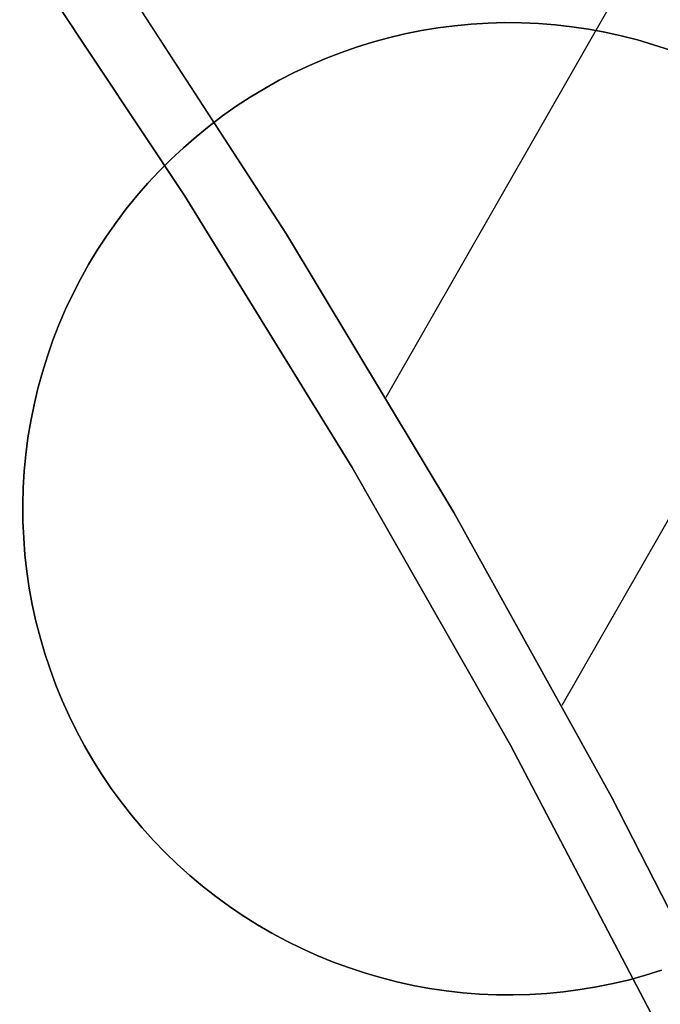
# Model space of a CAD drawing. Header units: millimetres. Extents: x 10871 to 12032, y -2698 to -1680.
# Tile 148 of 183: x 11492.36 to 11495.78, y -2024.93 to -2019.67. Entities that reach past the tile are written whole.
import ezdxf

# ---------------------------------------------------------------- set-up
doc = ezdxf.new("R2010")
doc.units = ezdxf.units.MM
doc.layers.add('1', color=7, linetype='Continuous')

msp = doc.modelspace()

# ---------------------------------------------------------------- linework, layer by layer
at = {"layer": '1', "color": 7, "true_color": 0xffffff}
for p, q in [((11495.2577, -2023.3344, 42.8035), (11506.0685, -2004.4117, 42.8035)), ((11494.3167, -2021.6872, 76.4035), (11502.6498, -2007.1015, 76.4035)), ((11492.2922, -2019.1855, 53.1532), (11493.2385, -2020.6084, 53.1532)), ((11492.2922, -2019.1855, 69.7042), (11493.2385, -2020.6084, 69.7042)), ((11493.2385, -2020.6084, 53.1532), (11492.2922, -2019.1855, 53.1532)), ((11493.2385, -2020.6084, 61.4287), (11492.2922, -2019.1855, 61.4287)), ((11492.2922, -2019.1855, 69.7042), (11493.2385, -2020.6084, 69.7042)), ((11492.8377, -2019.3571, 70.9035), (11493.7839, -2020.8146, 70.9035)), ((11492.8377, -2019.3571, 76.4035), (11493.7839, -2020.8146, 76.4035)), ((11493.7839, -2020.8146, 70.9035), (11492.8377, -2019.3571, 70.9035)), ((11493.7839, -2020.8146, 73.6535), (11492.8377, -2019.3571, 73.6535)), ((11492.8377, -2019.3571, 76.4035), (11493.7839, -2020.8146, 76.4035)), ((11492.8377, -2019.3571, 34.8035), (11493.7839, -2020.8146, 34.8035)), ((11492.8377, -2019.3571, 42.8035), (11493.7839, -2020.8146, 42.8035)), ((11493.7839, -2020.8146, 34.8035), (11492.8377, -2019.3571, 34.8035)), ((11493.7839, -2020.8146, 38.8035), (11492.8377, -2019.3571, 38.8035)), ((11492.8377, -2019.3571, 42.8035), (11493.7839, -2020.8146, 42.8035)), ((11494.6821, -2019.7001, 206.5665), (11494.5931, -2019.7117, 206.5665)), ((11494.5931, -2019.7117, 208.3851), (11494.6821, -2019.7001, 208.3851)), ((11494.6821, -2019.7001, 206.5665), (11494.5931, -2019.7117, 206.5665)), ((11494.5931, -2019.7117, 208.3851), (11494.6821, -2019.7001, 208.3851)), ((11494.6821, -2019.7001, 207.4758), (11494.5931, -2019.7117, 207.4758)), ((11494.7715, -2019.6916, 206.5665), (11494.6821, -2019.7001, 206.5665)), ((11494.6821, -2019.7001, 208.3851), (11494.7715, -2019.6916, 208.3851)), ((11494.7715, -2019.6916, 206.5665), (11494.6821, -2019.7001, 206.5665)), ((11494.6821, -2019.7001, 208.3851), (11494.7715, -2019.6916, 208.3851)), ((11494.7715, -2019.6916, 207.4758), (11494.6821, -2019.7001, 207.4758)), ((11494.861, -2019.6862, 206.5665), (11494.7715, -2019.6916, 206.5665)), ((11494.7715, -2019.6916, 208.3851), (11494.861, -2019.6862, 208.3851)), ((11494.861, -2019.6862, 206.5665), (11494.7715, -2019.6916, 206.5665)), ((11494.7715, -2019.6916, 208.3851), (11494.861, -2019.6862, 208.3851)), ((11494.861, -2019.6862, 207.4758), (11494.7715, -2019.6916, 207.4758)), ((11494.9508, -2019.6838, 206.5665), (11494.861, -2019.6862, 206.5665)), ((11494.861, -2019.6862, 208.3851), (11494.9508, -2019.6838, 208.3851)), ((11494.9508, -2019.6838, 206.5665), (11494.861, -2019.6862, 206.5665)), ((11494.861, -2019.6862, 208.3851), (11494.9508, -2019.6838, 208.3851)), ((11494.9508, -2019.6838, 207.4758), (11494.861, -2019.6862, 207.4758)), ((11495.0405, -2019.6846, 206.5665), (11494.9508, -2019.6838, 206.5665)), ((11494.9508, -2019.6838, 208.3851), (11495.0405, -2019.6846, 208.3851)), ((11495.0405, -2019.6846, 206.5665), (11494.9508, -2019.6838, 206.5665)), ((11494.9508, -2019.6838, 208.3851), (11495.0405, -2019.6846, 208.3851)), ((11495.0405, -2019.6846, 207.4758), (11494.9508, -2019.6838, 207.4758)), ((11495.1302, -2019.6885, 206.5665), (11495.0405, -2019.6846, 206.5665)), ((11495.0405, -2019.6846, 208.3851), (11495.1302, -2019.6885, 208.3851)), ((11495.1302, -2019.6885, 206.5665), (11495.0405, -2019.6846, 206.5665)), ((11495.0405, -2019.6846, 208.3851), (11495.1302, -2019.6885, 208.3851)), ((11495.1302, -2019.6885, 207.4758), (11495.0405, -2019.6846, 207.4758)), ((11495.2197, -2019.6954, 206.5665), (11495.1302, -2019.6885, 206.5665)), ((11495.1302, -2019.6885, 208.3851), (11495.2197, -2019.6954, 208.3851)), ((11495.2197, -2019.6954, 206.5665), (11495.1302, -2019.6885, 206.5665)), ((11495.1302, -2019.6885, 208.3851), (11495.2197, -2019.6954, 208.3851)), ((11495.2197, -2019.6954, 207.4758), (11495.1302, -2019.6885, 207.4758)), ((11495.3089, -2019.7055, 206.5665), (11495.2197, -2019.6954, 206.5665)), ((11495.2197, -2019.6954, 208.3851), (11495.3089, -2019.7055, 208.3851)), ((11495.3089, -2019.7055, 206.5665), (11495.2197, -2019.6954, 206.5665)), ((11495.2197, -2019.6954, 208.3851), (11495.3089, -2019.7055, 208.3851)), ((11495.3089, -2019.7055, 207.4758), (11495.2197, -2019.6954, 207.4758)), ((11494.4166, -2019.744, 206.5665), (11494.3292, -2019.7647, 206.5665)), ((11494.3292, -2019.7647, 208.3851), (11494.4166, -2019.744, 208.3851)), ((11494.4166, -2019.744, 206.5665), (11494.3292, -2019.7647, 206.5665)), ((11494.3292, -2019.7647, 208.3851), (11494.4166, -2019.744, 208.3851)), ((11494.4166, -2019.744, 207.4758), (11494.3292, -2019.7647, 207.4758)), ((11494.5045, -2019.7263, 206.5665), (11494.4166, -2019.744, 206.5665)), ((11494.4166, -2019.744, 208.3851), (11494.5045, -2019.7263, 208.3851)), ((11494.5045, -2019.7263, 206.5665), (11494.4166, -2019.744, 206.5665)), ((11494.4166, -2019.744, 208.3851), (11494.5045, -2019.7263, 208.3851)), ((11494.5045, -2019.7263, 207.4758), (11494.4166, -2019.744, 207.4758)), ((11494.5931, -2019.7117, 206.5665), (11494.5045, -2019.7263, 206.5665)), ((11494.5045, -2019.7263, 208.3851), (11494.5931, -2019.7117, 208.3851)), ((11494.5931, -2019.7117, 206.5665), (11494.5045, -2019.7263, 206.5665)), ((11494.5045, -2019.7263, 208.3851), (11494.5931, -2019.7117, 208.3851)), ((11494.5931, -2019.7117, 207.4758), (11494.5045, -2019.7263, 207.4758)), ((11495.3977, -2019.7186, 206.5665), (11495.3089, -2019.7055, 206.5665)), ((11495.3089, -2019.7055, 208.3851), (11495.3977, -2019.7186, 208.3851)), ((11495.3977, -2019.7186, 206.5665), (11495.3089, -2019.7055, 206.5665)), ((11495.3089, -2019.7055, 208.3851), (11495.3977, -2019.7186, 208.3851)), ((11495.3977, -2019.7186, 207.4758), (11495.3089, -2019.7055, 207.4758)), ((11495.4859, -2019.7348, 206.5665), (11495.3977, -2019.7186, 206.5665)), ((11495.3977, -2019.7186, 208.3851), (11495.4859, -2019.7348, 208.3851)), ((11495.4859, -2019.7348, 206.5665), (11495.3977, -2019.7186, 206.5665)), ((11495.3977, -2019.7186, 208.3851), (11495.4859, -2019.7348, 208.3851)), ((11495.4859, -2019.7348, 207.4758), (11495.3977, -2019.7186, 207.4758)), ((11495.5736, -2019.754, 206.5665), (11495.4859, -2019.7348, 206.5665)), ((11495.4859, -2019.7348, 208.3851), (11495.5736, -2019.754, 208.3851)), ((11495.5736, -2019.754, 206.5665), (11495.4859, -2019.7348, 206.5665)), ((11495.4859, -2019.7348, 208.3851), (11495.5736, -2019.754, 208.3851)), ((11495.5736, -2019.754, 207.4758), (11495.4859, -2019.7348, 207.4758)), ((11494.2427, -2019.7885, 206.5665), (11494.157, -2019.8152, 206.5665)), ((11494.157, -2019.8152, 208.3851), (11494.2427, -2019.7885, 208.3851)), ((11494.2427, -2019.7885, 206.5665), (11494.157, -2019.8152, 206.5665)), ((11494.157, -2019.8152, 208.3851), (11494.2427, -2019.7885, 208.3851)), ((11494.2427, -2019.7885, 207.4758), (11494.157, -2019.8152, 207.4758)), ((11494.3292, -2019.7647, 206.5665), (11494.2427, -2019.7885, 206.5665)), ((11494.2427, -2019.7885, 208.3851), (11494.3292, -2019.7647, 208.3851)), ((11494.3292, -2019.7647, 206.5665), (11494.2427, -2019.7885, 206.5665)), ((11494.2427, -2019.7885, 208.3851), (11494.3292, -2019.7647, 208.3851)), ((11494.3292, -2019.7647, 207.4758), (11494.2427, -2019.7885, 207.4758)), ((11495.6606, -2019.7762, 206.5665), (11495.5736, -2019.754, 206.5665)), ((11495.5736, -2019.754, 208.3851), (11495.6606, -2019.7762, 208.3851)), ((11495.6606, -2019.7762, 206.5665), (11495.5736, -2019.754, 206.5665)), ((11495.5736, -2019.754, 208.3851), (11495.6606, -2019.7762, 208.3851)), ((11495.6606, -2019.7762, 207.4758), (11495.5736, -2019.754, 207.4758)), ((11495.7467, -2019.8015, 206.5665), (11495.6606, -2019.7762, 206.5665)), ((11495.6606, -2019.7762, 208.3851), (11495.7467, -2019.8015, 208.3851)), ((11495.7467, -2019.8015, 206.5665), (11495.6606, -2019.7762, 206.5665)), ((11495.6606, -2019.7762, 208.3851), (11495.7467, -2019.8015, 208.3851)), ((11495.7467, -2019.8015, 207.4758), (11495.6606, -2019.7762, 207.4758)), ((11495.8319, -2019.8296, 206.5665), (11495.7467, -2019.8015, 206.5665)), ((11495.7467, -2019.8015, 208.3851), (11495.8319, -2019.8296, 208.3851)), ((11495.8319, -2019.8296, 206.5665), (11495.7467, -2019.8015, 206.5665)), ((11495.7467, -2019.8015, 208.3851), (11495.8319, -2019.8296, 208.3851)), ((11495.8319, -2019.8296, 207.4758), (11495.7467, -2019.8015, 207.4758)), ((11494.0723, -2019.8448, 206.5665), (11493.9886, -2019.8774, 206.5665)), ((11493.9886, -2019.8774, 208.3851), (11494.0723, -2019.8448, 208.3851)), ((11494.0723, -2019.8448, 206.5665), (11493.9886, -2019.8774, 206.5665)), ((11493.9886, -2019.8774, 208.3851), (11494.0723, -2019.8448, 208.3851)), ((11494.0723, -2019.8448, 207.4758), (11493.9886, -2019.8774, 207.4758)), ((11494.157, -2019.8152, 206.5665), (11494.0723, -2019.8448, 206.5665)), ((11494.0723, -2019.8448, 208.3851), (11494.157, -2019.8152, 208.3851)), ((11494.157, -2019.8152, 206.5665), (11494.0723, -2019.8448, 206.5665)), ((11494.0723, -2019.8448, 208.3851), (11494.157, -2019.8152, 208.3851)), ((11494.157, -2019.8152, 207.4758), (11494.0723, -2019.8448, 207.4758)), ((11493.9886, -2019.8774, 206.5665), (11493.9061, -2019.9128, 206.5665)), ((11493.9061, -2019.9128, 208.3851), (11493.9886, -2019.8774, 208.3851)), ((11493.9886, -2019.8774, 206.5665), (11493.9061, -2019.9128, 206.5665)), ((11493.9061, -2019.9128, 208.3851), (11493.9886, -2019.8774, 208.3851)), ((11493.9886, -2019.8774, 207.4758), (11493.9061, -2019.9128, 207.4758)), ((11493.8249, -2019.951, 206.5665), (11493.7451, -2019.9921, 206.5665)), ((11493.7451, -2019.9921, 208.3851), (11493.8249, -2019.951, 208.3851)), ((11493.8249, -2019.951, 206.5665), (11493.7451, -2019.9921, 206.5665)), ((11493.7451, -2019.9921, 208.3851), (11493.8249, -2019.951, 208.3851)), ((11493.8249, -2019.951, 207.4758), (11493.7451, -2019.9921, 207.4758)), ((11493.9061, -2019.9128, 206.5665), (11493.8249, -2019.951, 206.5665)), ((11493.8249, -2019.951, 208.3851), (11493.9061, -2019.9128, 208.3851)), ((11493.9061, -2019.9128, 206.5665), (11493.8249, -2019.951, 206.5665)), ((11493.8249, -2019.951, 208.3851), (11493.9061, -2019.9128, 208.3851)), ((11493.9061, -2019.9128, 207.4758), (11493.8249, -2019.951, 207.4758)), ((11493.7451, -2019.9921, 206.5665), (11493.6667, -2020.0358, 206.5665)), ((11493.6667, -2020.0358, 208.3851), (11493.7451, -2019.9921, 208.3851)), ((11493.7451, -2019.9921, 206.5665), (11493.6667, -2020.0358, 206.5665)), ((11493.6667, -2020.0358, 208.3851), (11493.7451, -2019.9921, 208.3851)), ((11493.7451, -2019.9921, 207.4758), (11493.6667, -2020.0358, 207.4758)), ((11493.6667, -2020.0358, 206.5665), (11493.5899, -2020.0823, 206.5665)), ((11493.5899, -2020.0823, 208.3851), (11493.6667, -2020.0358, 208.3851)), ((11493.6667, -2020.0358, 206.5665), (11493.5899, -2020.0823, 206.5665)), ((11493.5899, -2020.0823, 208.3851), (11493.6667, -2020.0358, 208.3851)), ((11493.6667, -2020.0358, 207.4758), (11493.5899, -2020.0823, 207.4758)), ((11493.5899, -2020.0823, 206.5665), (11493.5148, -2020.1313, 206.5665)), ((11493.5148, -2020.1313, 208.3851), (11493.5899, -2020.0823, 208.3851)), ((11493.5899, -2020.0823, 206.5665), (11493.5148, -2020.1313, 206.5665)), ((11493.5148, -2020.1313, 208.3851), (11493.5899, -2020.0823, 208.3851)), ((11493.5899, -2020.0823, 207.4758), (11493.5148, -2020.1313, 207.4758)), ((11493.5148, -2020.1313, 206.5665), (11493.4413, -2020.1829, 206.5665)), ((11493.4413, -2020.1829, 208.3851), (11493.5148, -2020.1313, 208.3851)), ((11493.5148, -2020.1313, 206.5665), (11493.4413, -2020.1829, 206.5665)), ((11493.4413, -2020.1829, 208.3851), (11493.5148, -2020.1313, 208.3851)), ((11493.5148, -2020.1313, 207.4758), (11493.4413, -2020.1829, 207.4758)), ((11493.4413, -2020.1829, 206.5665), (11493.3697, -2020.2371, 206.5665)), ((11493.3697, -2020.2371, 208.3851), (11493.4413, -2020.1829, 208.3851)), ((11493.4413, -2020.1829, 206.5665), (11493.3697, -2020.2371, 206.5665)), ((11493.3697, -2020.2371, 208.3851), (11493.4413, -2020.1829, 208.3851)), ((11493.4413, -2020.1829, 207.4758), (11493.3697, -2020.2371, 207.4758)), ((11493.3697, -2020.2371, 206.5665), (11493.3001, -2020.2936, 206.5665)), ((11493.3001, -2020.2936, 208.3851), (11493.3697, -2020.2371, 208.3851)), ((11493.3697, -2020.2371, 206.5665), (11493.3001, -2020.2936, 206.5665)), ((11493.3001, -2020.2936, 208.3851), (11493.3697, -2020.2371, 208.3851)), ((11493.3697, -2020.2371, 207.4758), (11493.3001, -2020.2936, 207.4758)), ((11493.3001, -2020.2936, 206.5665), (11493.2324, -2020.3526, 206.5665)), ((11493.2324, -2020.3526, 208.3851), (11493.3001, -2020.2936, 208.3851)), ((11493.3001, -2020.2936, 206.5665), (11493.2324, -2020.3526, 206.5665)), ((11493.2324, -2020.3526, 208.3851), (11493.3001, -2020.2936, 208.3851)), ((11493.3001, -2020.2936, 207.4758), (11493.2324, -2020.3526, 207.4758)), ((11493.2324, -2020.3526, 206.5665), (11493.1667, -2020.4138, 206.5665)), ((11493.1667, -2020.4138, 208.3851), (11493.2324, -2020.3526, 208.3851)), ((11493.2324, -2020.3526, 206.5665), (11493.1667, -2020.4138, 206.5665)), ((11493.1667, -2020.4138, 208.3851), (11493.2324, -2020.3526, 208.3851)), ((11493.2324, -2020.3526, 207.4758), (11493.1667, -2020.4138, 207.4758)), ((11493.1667, -2020.4138, 206.5665), (11493.1033, -2020.4773, 206.5665)), ((11493.1033, -2020.4773, 208.3851), (11493.1667, -2020.4138, 208.3851)), ((11493.1667, -2020.4138, 206.5665), (11493.1033, -2020.4773, 206.5665)), ((11493.1033, -2020.4773, 208.3851), (11493.1667, -2020.4138, 208.3851)), ((11493.1667, -2020.4138, 207.4758), (11493.1033, -2020.4773, 207.4758)), ((11493.1033, -2020.4773, 206.5665), (11493.042, -2020.5429, 206.5665)), ((11493.042, -2020.5429, 208.3851), (11493.1033, -2020.4773, 208.3851)), ((11493.1033, -2020.4773, 206.5665), (11493.042, -2020.5429, 206.5665)), ((11493.042, -2020.5429, 208.3851), (11493.1033, -2020.4773, 208.3851)), ((11493.1033, -2020.4773, 207.4758), (11493.042, -2020.5429, 207.4758)), ((11493.1347, -2020.4453, 206.5665), (11493.1347, -2020.4453, 208.3851)), ((11493.042, -2020.5429, 206.5665), (11492.9831, -2020.6106, 206.5665)), ((11492.9831, -2020.6106, 208.3851), (11493.042, -2020.5429, 208.3851)), ((11493.042, -2020.5429, 206.5665), (11492.9831, -2020.6106, 206.5665)), ((11492.9831, -2020.6106, 208.3851), (11493.042, -2020.5429, 208.3851)), ((11493.042, -2020.5429, 207.4758), (11492.9831, -2020.6106, 207.4758)), ((11492.9831, -2020.6106, 206.5665), (11492.9265, -2020.6803, 206.5665)), ((11492.9265, -2020.6803, 208.3851), (11492.9831, -2020.6106, 208.3851)), ((11492.9831, -2020.6106, 206.5665), (11492.9265, -2020.6803, 206.5665)), ((11492.9265, -2020.6803, 208.3851), (11492.9831, -2020.6106, 208.3851)), ((11492.9831, -2020.6106, 207.4758), (11492.9265, -2020.6803, 207.4758)), ((11493.2385, -2020.6084, 53.1532), (11494.1352, -2022.0631, 53.1532)), ((11493.2385, -2020.6084, 69.7042), (11494.1352, -2022.0631, 69.7042)), ((11494.1352, -2022.0631, 53.1532), (11493.2385, -2020.6084, 53.1532)), ((11494.1352, -2022.0631, 61.4287), (11493.2385, -2020.6084, 61.4287)), ((11493.2385, -2020.6084, 69.7042), (11494.1352, -2022.0631, 69.7042)), ((11492.9265, -2020.6803, 206.5665), (11492.8724, -2020.7519, 206.5665)), ((11492.8724, -2020.7519, 208.3851), (11492.9265, -2020.6803, 208.3851)), ((11492.9265, -2020.6803, 206.5665), (11492.8724, -2020.7519, 206.5665)), ((11492.8724, -2020.7519, 208.3851), (11492.9265, -2020.6803, 208.3851)), ((11492.9265, -2020.6803, 207.4758), (11492.8724, -2020.7519, 207.4758)), ((11492.8724, -2020.7519, 206.5665), (11492.8208, -2020.8253, 206.5665)), ((11492.8208, -2020.8253, 208.3851), (11492.8724, -2020.7519, 208.3851)), ((11492.8724, -2020.7519, 206.5665), (11492.8208, -2020.8253, 206.5665)), ((11492.8208, -2020.8253, 208.3851), (11492.8724, -2020.7519, 208.3851)), ((11492.8724, -2020.7519, 207.4758), (11492.8208, -2020.8253, 207.4758)), ((11492.8208, -2020.8253, 206.5665), (11492.7717, -2020.9005, 206.5665)), ((11492.7717, -2020.9005, 208.3851), (11492.8208, -2020.8253, 208.3851)), ((11492.8208, -2020.8253, 206.5665), (11492.7717, -2020.9005, 206.5665)), ((11492.7717, -2020.9005, 208.3851), (11492.8208, -2020.8253, 208.3851)), ((11492.8208, -2020.8253, 207.4758), (11492.7717, -2020.9005, 207.4758)), ((11493.7839, -2020.8146, 70.9035), (11494.6788, -2022.304, 70.9035)), ((11493.7839, -2020.8146, 76.4035), (11494.6788, -2022.304, 76.4035)), ((11494.6788, -2022.304, 70.9035), (11493.7839, -2020.8146, 70.9035)), ((11494.6788, -2022.304, 73.6535), (11493.7839, -2020.8146, 73.6535)), ((11493.7839, -2020.8146, 76.4035), (11494.6788, -2022.304, 76.4035)), ((11493.7839, -2020.8146, 34.8035), (11494.6788, -2022.304, 34.8035)), ((11493.7839, -2020.8146, 42.8035), (11494.6788, -2022.304, 42.8035)), ((11494.6788, -2022.304, 34.8035), (11493.7839, -2020.8146, 34.8035)), ((11494.6788, -2022.304, 38.8035), (11493.7839, -2020.8146, 38.8035)), ((11493.7839, -2020.8146, 42.8035), (11494.6788, -2022.304, 42.8035)), ((11492.7717, -2020.9005, 206.5665), (11492.7253, -2020.9773, 206.5665)), ((11492.7253, -2020.9773, 208.3851), (11492.7717, -2020.9005, 208.3851)), ((11492.7717, -2020.9005, 206.5665), (11492.7253, -2020.9773, 206.5665)), ((11492.7253, -2020.9773, 208.3851), (11492.7717, -2020.9005, 208.3851)), ((11492.7717, -2020.9005, 207.4758), (11492.7253, -2020.9773, 207.4758)), ((11492.7253, -2020.9773, 206.5665), (11492.6815, -2021.0556, 206.5665)), ((11492.6815, -2021.0556, 208.3851), (11492.7253, -2020.9773, 208.3851)), ((11492.7253, -2020.9773, 206.5665), (11492.6815, -2021.0556, 206.5665)), ((11492.6815, -2021.0556, 208.3851), (11492.7253, -2020.9773, 208.3851)), ((11492.7253, -2020.9773, 207.4758), (11492.6815, -2021.0556, 207.4758)), ((11492.6815, -2021.0556, 206.5665), (11492.6405, -2021.1355, 206.5665)), ((11492.6405, -2021.1355, 208.3851), (11492.6815, -2021.0556, 208.3851)), ((11492.6815, -2021.0556, 206.5665), (11492.6405, -2021.1355, 206.5665)), ((11492.6405, -2021.1355, 208.3851), (11492.6815, -2021.0556, 208.3851)), ((11492.6815, -2021.0556, 207.4758), (11492.6405, -2021.1355, 207.4758)), ((11492.6405, -2021.1355, 206.5665), (11492.6023, -2021.2167, 206.5665)), ((11492.6023, -2021.2167, 208.3851), (11492.6405, -2021.1355, 208.3851)), ((11492.6405, -2021.1355, 206.5665), (11492.6023, -2021.2167, 206.5665)), ((11492.6023, -2021.2167, 208.3851), (11492.6405, -2021.1355, 208.3851)), ((11492.6405, -2021.1355, 207.4758), (11492.6023, -2021.2167, 207.4758)), ((11492.6023, -2021.2167, 206.5665), (11492.5669, -2021.2991, 206.5665)), ((11492.5669, -2021.2991, 208.3851), (11492.6023, -2021.2167, 208.3851)), ((11492.6023, -2021.2167, 206.5665), (11492.5669, -2021.2991, 206.5665)), ((11492.5669, -2021.2991, 208.3851), (11492.6023, -2021.2167, 208.3851)), ((11492.6023, -2021.2167, 207.4758), (11492.5669, -2021.2991, 207.4758)), ((11492.5669, -2021.2991, 206.5665), (11492.5343, -2021.3828, 206.5665)), ((11492.5343, -2021.3828, 208.3851), (11492.5669, -2021.2991, 208.3851)), ((11492.5669, -2021.2991, 206.5665), (11492.5343, -2021.3828, 206.5665)), ((11492.5343, -2021.3828, 208.3851), (11492.5669, -2021.2991, 208.3851)), ((11492.5669, -2021.2991, 207.4758), (11492.5343, -2021.3828, 207.4758)), ((11492.5343, -2021.3828, 206.5665), (11492.5047, -2021.4675, 206.5665)), ((11492.5047, -2021.4675, 208.3851), (11492.5343, -2021.3828, 208.3851)), ((11492.5343, -2021.3828, 206.5665), (11492.5047, -2021.4675, 206.5665)), ((11492.5047, -2021.4675, 208.3851), (11492.5343, -2021.3828, 208.3851)), ((11492.5343, -2021.3828, 207.4758), (11492.5047, -2021.4675, 207.4758)), ((11492.5047, -2021.4675, 206.5665), (11492.478, -2021.5532, 206.5665)), ((11492.478, -2021.5532, 208.3851), (11492.5047, -2021.4675, 208.3851)), ((11492.5047, -2021.4675, 206.5665), (11492.478, -2021.5532, 206.5665)), ((11492.478, -2021.5532, 208.3851), (11492.5047, -2021.4675, 208.3851)), ((11492.5047, -2021.4675, 207.4758), (11492.478, -2021.5532, 207.4758)), ((11492.478, -2021.5532, 206.5665), (11492.4542, -2021.6397, 206.5665)), ((11492.4542, -2021.6397, 208.3851), (11492.478, -2021.5532, 208.3851)), ((11492.478, -2021.5532, 206.5665), (11492.4542, -2021.6397, 206.5665)), ((11492.4542, -2021.6397, 208.3851), (11492.478, -2021.5532, 208.3851)), ((11492.478, -2021.5532, 207.4758), (11492.4542, -2021.6397, 207.4758)), ((11492.4542, -2021.6397, 206.5665), (11492.4335, -2021.7271, 206.5665)), ((11492.4335, -2021.7271, 208.3851), (11492.4542, -2021.6397, 208.3851)), ((11492.4542, -2021.6397, 206.5665), (11492.4335, -2021.7271, 206.5665)), ((11492.4335, -2021.7271, 208.3851), (11492.4542, -2021.6397, 208.3851)), ((11492.4542, -2021.6397, 207.4758), (11492.4335, -2021.7271, 207.4758)), ((11492.4335, -2021.7271, 206.5665), (11492.4158, -2021.8151, 206.5665)), ((11492.4158, -2021.8151, 208.3851), (11492.4335, -2021.7271, 208.3851)), ((11492.4335, -2021.7271, 206.5665), (11492.4158, -2021.8151, 206.5665)), ((11492.4158, -2021.8151, 208.3851), (11492.4335, -2021.7271, 208.3851)), ((11492.4335, -2021.7271, 207.4758), (11492.4158, -2021.8151, 207.4758)), ((11492.4158, -2021.8151, 206.5665), (11492.4011, -2021.9036, 206.5665)), ((11492.4011, -2021.9036, 208.3851), (11492.4158, -2021.8151, 208.3851)), ((11492.4158, -2021.8151, 206.5665), (11492.4011, -2021.9036, 206.5665)), ((11492.4011, -2021.9036, 208.3851), (11492.4158, -2021.8151, 208.3851)), ((11492.4158, -2021.8151, 207.4758), (11492.4011, -2021.9036, 207.4758)), ((11492.4011, -2021.9036, 206.5665), (11492.3896, -2021.9926, 206.5665)), ((11492.3896, -2021.9926, 208.3851), (11492.4011, -2021.9036, 208.3851)), ((11492.4011, -2021.9036, 206.5665), (11492.3896, -2021.9926, 206.5665)), ((11492.3896, -2021.9926, 208.3851), (11492.4011, -2021.9036, 208.3851)), ((11492.4011, -2021.9036, 207.4758), (11492.3896, -2021.9926, 207.4758)), ((11492.3896, -2021.9926, 206.5665), (11492.381, -2022.082, 206.5665)), ((11492.381, -2022.082, 208.3851), (11492.3896, -2021.9926, 208.3851)), ((11492.3896, -2021.9926, 206.5665), (11492.381, -2022.082, 206.5665)), ((11492.381, -2022.082, 208.3851), (11492.3896, -2021.9926, 208.3851)), ((11492.3896, -2021.9926, 207.4758), (11492.381, -2022.082, 207.4758)), ((11494.1352, -2022.0631, 53.1532), (11494.981, -2023.5478, 53.1532)), ((11494.1352, -2022.0631, 69.7042), (11494.981, -2023.5478, 69.7042)), ((11494.981, -2023.5478, 53.1532), (11494.1352, -2022.0631, 53.1532)), ((11494.981, -2023.5478, 61.4287), (11494.1352, -2022.0631, 61.4287)), ((11494.1352, -2022.0631, 69.7042), (11494.981, -2023.5478, 69.7042)), ((11492.381, -2022.082, 206.5665), (11492.3756, -2022.1716, 206.5665)), ((11492.3756, -2022.1716, 208.3851), (11492.381, -2022.082, 208.3851)), ((11492.381, -2022.082, 206.5665), (11492.3756, -2022.1716, 206.5665)), ((11492.3756, -2022.1716, 208.3851), (11492.381, -2022.082, 208.3851)), ((11492.381, -2022.082, 207.4758), (11492.3756, -2022.1716, 207.4758)), ((11492.3756, -2022.1716, 206.5665), (11492.3733, -2022.2613, 206.5665)), ((11492.3733, -2022.2613, 208.3851), (11492.3756, -2022.1716, 208.3851)), ((11492.3756, -2022.1716, 206.5665), (11492.3733, -2022.2613, 206.5665)), ((11492.3733, -2022.2613, 208.3851), (11492.3756, -2022.1716, 208.3851)), ((11492.3756, -2022.1716, 207.4758), (11492.3733, -2022.2613, 207.4758)), ((11492.3733, -2022.2613, 206.5665), (11492.3741, -2022.351, 206.5665)), ((11492.3741, -2022.351, 208.3851), (11492.3733, -2022.2613, 208.3851)), ((11492.3733, -2022.2613, 206.5665), (11492.3741, -2022.351, 206.5665)), ((11492.3741, -2022.351, 208.3851), (11492.3733, -2022.2613, 208.3851)), ((11492.3733, -2022.2613, 207.4758), (11492.3741, -2022.351, 207.4758)), ((11494.6788, -2022.304, 70.9035), (11495.5215, -2023.8237, 70.9035)), ((11494.6788, -2022.304, 76.4035), (11495.5215, -2023.8237, 76.4035)), ((11495.5215, -2023.8237, 70.9035), (11494.6788, -2022.304, 70.9035)), ((11495.5215, -2023.8237, 73.6535), (11494.6788, -2022.304, 73.6535)), ((11494.6788, -2022.304, 76.4035), (11495.5215, -2023.8237, 76.4035)), ((11494.6788, -2022.304, 34.8035), (11495.5215, -2023.8237, 34.8035)), ((11494.6788, -2022.304, 42.8035), (11495.5215, -2023.8237, 42.8035)), ((11495.5215, -2023.8237, 34.8035), (11494.6788, -2022.304, 34.8035)), ((11495.5215, -2023.8237, 38.8035), (11494.6788, -2022.304, 38.8035)), ((11494.6788, -2022.304, 42.8035), (11495.5215, -2023.8237, 42.8035)), ((11492.3741, -2022.351, 206.5665), (11492.378, -2022.4407, 206.5665)), ((11492.378, -2022.4407, 208.3851), (11492.3741, -2022.351, 208.3851)), ((11492.3741, -2022.351, 206.5665), (11492.378, -2022.4407, 206.5665)), ((11492.378, -2022.4407, 208.3851), (11492.3741, -2022.351, 208.3851)), ((11492.3741, -2022.351, 207.4758), (11492.378, -2022.4407, 207.4758)), ((11492.378, -2022.4407, 206.5665), (11492.3849, -2022.5302, 206.5665)), ((11492.3849, -2022.5302, 208.3851), (11492.378, -2022.4407, 208.3851)), ((11492.378, -2022.4407, 206.5665), (11492.3849, -2022.5302, 206.5665)), ((11492.3849, -2022.5302, 208.3851), (11492.378, -2022.4407, 208.3851)), ((11492.378, -2022.4407, 207.4758), (11492.3849, -2022.5302, 207.4758)), ((11492.3849, -2022.5302, 206.5665), (11492.395, -2022.6194, 206.5665)), ((11492.395, -2022.6194, 208.3851), (11492.3849, -2022.5302, 208.3851)), ((11492.3849, -2022.5302, 206.5665), (11492.395, -2022.6194, 206.5665)), ((11492.395, -2022.6194, 208.3851), (11492.3849, -2022.5302, 208.3851)), ((11492.3849, -2022.5302, 207.4758), (11492.395, -2022.6194, 207.4758)), ((11492.395, -2022.6194, 206.5665), (11492.4081, -2022.7082, 206.5665)), ((11492.4081, -2022.7082, 208.3851), (11492.395, -2022.6194, 208.3851)), ((11492.395, -2022.6194, 206.5665), (11492.4081, -2022.7082, 206.5665)), ((11492.4081, -2022.7082, 208.3851), (11492.395, -2022.6194, 208.3851)), ((11492.395, -2022.6194, 207.4758), (11492.4081, -2022.7082, 207.4758)), ((11492.4081, -2022.7082, 206.5665), (11492.4243, -2022.7965, 206.5665)), ((11492.4243, -2022.7965, 208.3851), (11492.4081, -2022.7082, 208.3851)), ((11492.4081, -2022.7082, 206.5665), (11492.4243, -2022.7965, 206.5665)), ((11492.4243, -2022.7965, 208.3851), (11492.4081, -2022.7082, 208.3851)), ((11492.4081, -2022.7082, 207.4758), (11492.4243, -2022.7965, 207.4758)), ((11492.4243, -2022.7965, 206.5665), (11492.4435, -2022.8841, 206.5665)), ((11492.4435, -2022.8841, 208.3851), (11492.4243, -2022.7965, 208.3851)), ((11492.4243, -2022.7965, 206.5665), (11492.4435, -2022.8841, 206.5665)), ((11492.4435, -2022.8841, 208.3851), (11492.4243, -2022.7965, 208.3851)), ((11492.4243, -2022.7965, 207.4758), (11492.4435, -2022.8841, 207.4758)), ((11492.4435, -2022.8841, 206.5665), (11492.4657, -2022.9711, 206.5665)), ((11492.4657, -2022.9711, 208.3851), (11492.4435, -2022.8841, 208.3851)), ((11492.4435, -2022.8841, 206.5665), (11492.4657, -2022.9711, 206.5665)), ((11492.4657, -2022.9711, 208.3851), (11492.4435, -2022.8841, 208.3851)), ((11492.4435, -2022.8841, 207.4758), (11492.4657, -2022.9711, 207.4758)), ((11492.4657, -2022.9711, 206.5665), (11492.4909, -2023.0572, 206.5665)), ((11492.4909, -2023.0572, 208.3851), (11492.4657, -2022.9711, 208.3851)), ((11492.4657, -2022.9711, 206.5665), (11492.4909, -2023.0572, 206.5665)), ((11492.4909, -2023.0572, 208.3851), (11492.4657, -2022.9711, 208.3851)), ((11492.4657, -2022.9711, 207.4758), (11492.4909, -2023.0572, 207.4758)), ((11492.4909, -2023.0572, 206.5665), (11492.5191, -2023.1425, 206.5665)), ((11492.5191, -2023.1425, 208.3851), (11492.4909, -2023.0572, 208.3851)), ((11492.4909, -2023.0572, 206.5665), (11492.5191, -2023.1425, 206.5665)), ((11492.5191, -2023.1425, 208.3851), (11492.4909, -2023.0572, 208.3851)), ((11492.4909, -2023.0572, 207.4758), (11492.5191, -2023.1425, 207.4758)), ((11492.5191, -2023.1425, 206.5665), (11492.5502, -2023.2267, 206.5665)), ((11492.5502, -2023.2267, 208.3851), (11492.5191, -2023.1425, 208.3851)), ((11492.5191, -2023.1425, 206.5665), (11492.5502, -2023.2267, 206.5665)), ((11492.5502, -2023.2267, 208.3851), (11492.5191, -2023.1425, 208.3851)), ((11492.5191, -2023.1425, 207.4758), (11492.5502, -2023.2267, 207.4758)), ((11492.5502, -2023.2267, 206.5665), (11492.5842, -2023.3097, 206.5665)), ((11492.5842, -2023.3097, 208.3851), (11492.5502, -2023.2267, 208.3851)), ((11492.5502, -2023.2267, 206.5665), (11492.5842, -2023.3097, 206.5665)), ((11492.5842, -2023.3097, 208.3851), (11492.5502, -2023.2267, 208.3851)), ((11492.5502, -2023.2267, 207.4758), (11492.5842, -2023.3097, 207.4758)), ((11492.5842, -2023.3097, 206.5665), (11492.621, -2023.3916, 206.5665)), ((11492.621, -2023.3916, 208.3851), (11492.5842, -2023.3097, 208.3851)), ((11492.5842, -2023.3097, 206.5665), (11492.621, -2023.3916, 206.5665)), ((11492.621, -2023.3916, 208.3851), (11492.5842, -2023.3097, 208.3851)), ((11492.5842, -2023.3097, 207.4758), (11492.621, -2023.3916, 207.4758)), ((11492.621, -2023.3916, 206.5665), (11492.6607, -2023.4721, 206.5665)), ((11492.6607, -2023.4721, 208.3851), (11492.621, -2023.3916, 208.3851)), ((11492.621, -2023.3916, 206.5665), (11492.6607, -2023.4721, 206.5665)), ((11492.6607, -2023.4721, 208.3851), (11492.621, -2023.3916, 208.3851)), ((11492.621, -2023.3916, 207.4758), (11492.6607, -2023.4721, 207.4758)), ((11492.6607, -2023.4721, 206.5665), (11492.7031, -2023.5512, 206.5665)), ((11492.7031, -2023.5512, 208.3851), (11492.6607, -2023.4721, 208.3851)), ((11492.6607, -2023.4721, 206.5665), (11492.7031, -2023.5512, 206.5665)), ((11492.7031, -2023.5512, 208.3851), (11492.6607, -2023.4721, 208.3851)), ((11492.6607, -2023.4721, 207.4758), (11492.7031, -2023.5512, 207.4758)), ((11492.7031, -2023.5512, 206.5665), (11492.7482, -2023.6288, 206.5665)), ((11492.7482, -2023.6288, 208.3851), (11492.7031, -2023.5512, 208.3851)), ((11492.7031, -2023.5512, 206.5665), (11492.7482, -2023.6288, 206.5665)), ((11492.7482, -2023.6288, 208.3851), (11492.7031, -2023.5512, 208.3851)), ((11492.7031, -2023.5512, 207.4758), (11492.7482, -2023.6288, 207.4758)), ((11494.981, -2023.5478, 53.1532), (11495.7752, -2025.0609, 53.1532)), ((11494.981, -2023.5478, 69.7042), (11495.7752, -2025.0609, 69.7042)), ((11495.7752, -2025.0609, 53.1532), (11494.981, -2023.5478, 53.1532)), ((11495.7752, -2025.0609, 61.4287), (11494.981, -2023.5478, 61.4287)), ((11494.981, -2023.5478, 69.7042), (11495.7752, -2025.0609, 69.7042)), ((11492.7482, -2023.6288, 206.5665), (11492.7959, -2023.7048, 206.5665)), ((11492.7959, -2023.7048, 208.3851), (11492.7482, -2023.6288, 208.3851)), ((11492.7482, -2023.6288, 206.5665), (11492.7959, -2023.7048, 206.5665)), ((11492.7959, -2023.7048, 208.3851), (11492.7482, -2023.6288, 208.3851)), ((11492.7482, -2023.6288, 207.4758), (11492.7959, -2023.7048, 207.4758)), ((11492.7959, -2023.7048, 206.5665), (11492.8463, -2023.7791, 206.5665)), ((11492.8463, -2023.7791, 208.3851), (11492.7959, -2023.7048, 208.3851)), ((11492.7959, -2023.7048, 206.5665), (11492.8463, -2023.7791, 206.5665)), ((11492.8463, -2023.7791, 208.3851), (11492.7959, -2023.7048, 208.3851)), ((11492.7959, -2023.7048, 207.4758), (11492.8463, -2023.7791, 207.4758)), ((11492.8463, -2023.7791, 206.5665), (11492.8992, -2023.8516, 206.5665)), ((11492.8992, -2023.8516, 208.3851), (11492.8463, -2023.7791, 208.3851)), ((11492.8463, -2023.7791, 206.5665), (11492.8992, -2023.8516, 206.5665)), ((11492.8992, -2023.8516, 208.3851), (11492.8463, -2023.7791, 208.3851)), ((11492.8463, -2023.7791, 207.4758), (11492.8992, -2023.8516, 207.4758)), ((11492.8992, -2023.8516, 206.5665), (11492.9545, -2023.9223, 206.5665)), ((11492.9545, -2023.9223, 208.3851), (11492.8992, -2023.8516, 208.3851)), ((11492.8992, -2023.8516, 206.5665), (11492.9545, -2023.9223, 206.5665)), ((11492.9545, -2023.9223, 208.3851), (11492.8992, -2023.8516, 208.3851)), ((11492.8992, -2023.8516, 207.4758), (11492.9545, -2023.9223, 207.4758)), ((11495.5215, -2023.8237, 70.9035), (11496.3108, -2025.3717, 70.9035)), ((11495.5215, -2023.8237, 76.4035), (11496.3108, -2025.3717, 76.4035)), ((11496.3108, -2025.3717, 70.9035), (11495.5215, -2023.8237, 70.9035)), ((11496.3108, -2025.3717, 73.6535), (11495.5215, -2023.8237, 73.6535)), ((11495.5215, -2023.8237, 76.4035), (11496.3108, -2025.3717, 76.4035)), ((11495.5215, -2023.8237, 34.8035), (11496.3108, -2025.3717, 34.8035)), ((11495.5215, -2023.8237, 42.8035), (11496.3108, -2025.3717, 42.8035)), ((11496.3108, -2025.3717, 34.8035), (11495.5215, -2023.8237, 34.8035)), ((11496.3108, -2025.3717, 38.8035), (11495.5215, -2023.8237, 38.8035)), ((11495.5215, -2023.8237, 42.8035), (11496.3108, -2025.3717, 42.8035)), ((11492.9545, -2023.9223, 206.5665), (11493.0123, -2023.991, 206.5665)), ((11493.0123, -2023.991, 208.3851), (11492.9545, -2023.9223, 208.3851)), ((11492.9545, -2023.9223, 206.5665), (11493.0123, -2023.991, 206.5665)), ((11493.0123, -2023.991, 208.3851), (11492.9545, -2023.9223, 208.3851)), ((11492.9545, -2023.9223, 207.4758), (11493.0123, -2023.991, 207.4758)), ((11493.0123, -2023.991, 206.5665), (11493.0724, -2024.0577, 206.5665)), ((11493.0724, -2024.0577, 208.3851), (11493.0123, -2023.991, 208.3851)), ((11493.0123, -2023.991, 206.5665), (11493.0724, -2024.0577, 206.5665)), ((11493.0724, -2024.0577, 208.3851), (11493.0123, -2023.991, 208.3851)), ((11493.0123, -2023.991, 207.4758), (11493.0724, -2024.0577, 207.4758)), ((11493.0724, -2024.0577, 206.5665), (11493.1347, -2024.1222, 206.5665)), ((11493.1347, -2024.1222, 208.3851), (11493.0724, -2024.0577, 208.3851)), ((11493.0724, -2024.0577, 206.5665), (11493.1347, -2024.1222, 206.5665)), ((11493.1347, -2024.1222, 208.3851), (11493.0724, -2024.0577, 208.3851)), ((11493.0724, -2024.0577, 207.4758), (11493.1347, -2024.1222, 207.4758)), ((11493.1347, -2024.1222, 206.5665), (11493.1993, -2024.1846, 206.5665)), ((11493.1993, -2024.1846, 208.3851), (11493.1347, -2024.1222, 208.3851)), ((11493.1347, -2024.1222, 206.5665), (11493.1993, -2024.1846, 206.5665)), ((11493.1347, -2024.1222, 208.3851), (11493.1347, -2024.1222, 206.5665)), ((11493.1993, -2024.1846, 208.3851), (11493.1347, -2024.1222, 208.3851)), ((11493.1347, -2024.1222, 207.4758), (11493.1993, -2024.1846, 207.4758)), ((11493.1347, -2024.1222, 206.5665), (11493.1347, -2024.1222, 208.3851)), ((11493.1993, -2024.1846, 206.5665), (11493.266, -2024.2447, 206.5665)), ((11493.266, -2024.2447, 208.3851), (11493.1993, -2024.1846, 208.3851)), ((11493.1993, -2024.1846, 206.5665), (11493.266, -2024.2447, 206.5665)), ((11493.266, -2024.2447, 208.3851), (11493.1993, -2024.1846, 208.3851)), ((11493.1993, -2024.1846, 207.4758), (11493.266, -2024.2447, 207.4758)), ((11493.266, -2024.2447, 206.5665), (11493.3347, -2024.3024, 206.5665)), ((11493.3347, -2024.3024, 208.3851), (11493.266, -2024.2447, 208.3851)), ((11493.266, -2024.2447, 206.5665), (11493.3347, -2024.3024, 206.5665)), ((11493.3347, -2024.3024, 208.3851), (11493.266, -2024.2447, 208.3851)), ((11493.266, -2024.2447, 207.4758), (11493.3347, -2024.3024, 207.4758)), ((11493.3347, -2024.3024, 206.5665), (11493.4053, -2024.3578, 206.5665)), ((11493.4053, -2024.3578, 208.3851), (11493.3347, -2024.3024, 208.3851)), ((11493.3347, -2024.3024, 206.5665), (11493.4053, -2024.3578, 206.5665)), ((11493.4053, -2024.3578, 208.3851), (11493.3347, -2024.3024, 208.3851)), ((11493.3347, -2024.3024, 207.4758), (11493.4053, -2024.3578, 207.4758)), ((11493.4053, -2024.3578, 206.5665), (11493.4778, -2024.4107, 206.5665)), ((11493.4778, -2024.4107, 208.3851), (11493.4053, -2024.3578, 208.3851)), ((11493.4053, -2024.3578, 206.5665), (11493.4778, -2024.4107, 206.5665)), ((11493.4778, -2024.4107, 208.3851), (11493.4053, -2024.3578, 208.3851)), ((11493.4053, -2024.3578, 207.4758), (11493.4778, -2024.4107, 207.4758)), ((11493.4778, -2024.4107, 206.5665), (11493.5521, -2024.461, 206.5665)), ((11493.5521, -2024.461, 208.3851), (11493.4778, -2024.4107, 208.3851)), ((11493.4778, -2024.4107, 206.5665), (11493.5521, -2024.461, 206.5665)), ((11493.5521, -2024.461, 208.3851), (11493.4778, -2024.4107, 208.3851)), ((11493.4778, -2024.4107, 207.4758), (11493.5521, -2024.461, 207.4758)), ((11493.5521, -2024.461, 206.5665), (11493.6281, -2024.5088, 206.5665)), ((11493.6281, -2024.5088, 208.3851), (11493.5521, -2024.461, 208.3851)), ((11493.5521, -2024.461, 206.5665), (11493.6281, -2024.5088, 206.5665)), ((11493.6281, -2024.5088, 208.3851), (11493.5521, -2024.461, 208.3851)), ((11493.5521, -2024.461, 207.4758), (11493.6281, -2024.5088, 207.4758)), ((11493.6281, -2024.5088, 206.5665), (11493.7057, -2024.5539, 206.5665)), ((11493.7057, -2024.5539, 208.3851), (11493.6281, -2024.5088, 208.3851)), ((11493.6281, -2024.5088, 206.5665), (11493.7057, -2024.5539, 206.5665)), ((11493.7057, -2024.5539, 208.3851), (11493.6281, -2024.5088, 208.3851)), ((11493.6281, -2024.5088, 207.4758), (11493.7057, -2024.5539, 207.4758)), ((11493.7057, -2024.5539, 206.5665), (11493.7848, -2024.5963, 206.5665)), ((11493.7848, -2024.5963, 208.3851), (11493.7057, -2024.5539, 208.3851)), ((11493.7057, -2024.5539, 206.5665), (11493.7848, -2024.5963, 206.5665)), ((11493.7848, -2024.5963, 208.3851), (11493.7057, -2024.5539, 208.3851)), ((11493.7057, -2024.5539, 207.4758), (11493.7848, -2024.5963, 207.4758)), ((11493.7848, -2024.5963, 206.5665), (11493.8654, -2024.6359, 206.5665)), ((11493.8654, -2024.6359, 208.3851), (11493.7848, -2024.5963, 208.3851)), ((11493.7848, -2024.5963, 206.5665), (11493.8654, -2024.6359, 206.5665)), ((11493.8654, -2024.6359, 208.3851), (11493.7848, -2024.5963, 208.3851)), ((11493.7848, -2024.5963, 207.4758), (11493.8654, -2024.6359, 207.4758)), ((11493.8654, -2024.6359, 206.5665), (11493.9472, -2024.6727, 206.5665)), ((11493.9472, -2024.6727, 208.3851), (11493.8654, -2024.6359, 208.3851)), ((11493.8654, -2024.6359, 206.5665), (11493.9472, -2024.6727, 206.5665)), ((11493.9472, -2024.6727, 208.3851), (11493.8654, -2024.6359, 208.3851)), ((11493.8654, -2024.6359, 207.4758), (11493.9472, -2024.6727, 207.4758)), ((11493.9472, -2024.6727, 206.5665), (11494.0303, -2024.7067, 206.5665)), ((11494.0303, -2024.7067, 208.3851), (11493.9472, -2024.6727, 208.3851)), ((11493.9472, -2024.6727, 206.5665), (11494.0303, -2024.7067, 206.5665)), ((11494.0303, -2024.7067, 208.3851), (11493.9472, -2024.6727, 208.3851)), ((11493.9472, -2024.6727, 207.4758), (11494.0303, -2024.7067, 207.4758)), ((11494.0303, -2024.7067, 206.5665), (11494.1145, -2024.7378, 206.5665)), ((11494.1145, -2024.7378, 208.3851), (11494.0303, -2024.7067, 208.3851)), ((11494.0303, -2024.7067, 206.5665), (11494.1145, -2024.7378, 206.5665)), ((11494.1145, -2024.7378, 208.3851), (11494.0303, -2024.7067, 208.3851)), ((11494.0303, -2024.7067, 207.4758), (11494.1145, -2024.7378, 207.4758)), ((11494.1145, -2024.7378, 206.5665), (11494.1997, -2024.766, 206.5665)), ((11494.1997, -2024.766, 208.3851), (11494.1145, -2024.7378, 208.3851)), ((11494.1145, -2024.7378, 206.5665), (11494.1997, -2024.766, 206.5665)), ((11494.1997, -2024.766, 208.3851), (11494.1145, -2024.7378, 208.3851)), ((11494.1145, -2024.7378, 207.4758), (11494.1997, -2024.766, 207.4758)), ((11495.7038, -2024.779, 206.5665), (11495.7894, -2024.7523, 206.5665)), ((11495.7894, -2024.7523, 208.3851), (11495.7038, -2024.779, 208.3851)), ((11495.7038, -2024.779, 206.5665), (11495.7894, -2024.7523, 206.5665)), ((11495.7894, -2024.7523, 208.3851), (11495.7038, -2024.779, 208.3851)), ((11495.7038, -2024.779, 207.4758), (11495.7894, -2024.7523, 207.4758)), ((11494.1997, -2024.766, 206.5665), (11494.2858, -2024.7912, 206.5665)), ((11494.2858, -2024.7912, 208.3851), (11494.1997, -2024.766, 208.3851)), ((11494.1997, -2024.766, 206.5665), (11494.2858, -2024.7912, 206.5665)), ((11494.2858, -2024.7912, 208.3851), (11494.1997, -2024.766, 208.3851)), ((11494.1997, -2024.766, 207.4758), (11494.2858, -2024.7912, 207.4758)), ((11494.2858, -2024.7912, 206.5665), (11494.3728, -2024.8135, 206.5665)), ((11494.3728, -2024.8135, 208.3851), (11494.2858, -2024.7912, 208.3851)), ((11494.2858, -2024.7912, 206.5665), (11494.3728, -2024.8135, 206.5665)), ((11494.3728, -2024.8135, 208.3851), (11494.2858, -2024.7912, 208.3851)), ((11494.2858, -2024.7912, 207.4758), (11494.3728, -2024.8135, 207.4758)), ((11495.5299, -2024.8234, 206.5665), (11495.6172, -2024.8027, 206.5665)), ((11495.6172, -2024.8027, 208.3851), (11495.5299, -2024.8234, 208.3851)), ((11495.5299, -2024.8234, 206.5665), (11495.6172, -2024.8027, 206.5665)), ((11495.6172, -2024.8027, 208.3851), (11495.5299, -2024.8234, 208.3851)), ((11495.5299, -2024.8234, 207.4758), (11495.6172, -2024.8027, 207.4758)), ((11495.6172, -2024.8027, 206.5665), (11495.7038, -2024.779, 206.5665)), ((11495.7038, -2024.779, 208.3851), (11495.6172, -2024.8027, 208.3851)), ((11495.6172, -2024.8027, 206.5665), (11495.7038, -2024.779, 206.5665)), ((11495.7038, -2024.779, 208.3851), (11495.6172, -2024.8027, 208.3851)), ((11495.6172, -2024.8027, 207.4758), (11495.7038, -2024.779, 207.4758)), ((11494.3728, -2024.8135, 206.5665), (11494.4605, -2024.8327, 206.5665)), ((11494.4605, -2024.8327, 208.3851), (11494.3728, -2024.8135, 208.3851)), ((11494.3728, -2024.8135, 206.5665), (11494.4605, -2024.8327, 206.5665)), ((11494.4605, -2024.8327, 208.3851), (11494.3728, -2024.8135, 208.3851)), ((11494.3728, -2024.8135, 207.4758), (11494.4605, -2024.8327, 207.4758)), ((11494.4605, -2024.8327, 206.5665), (11494.5488, -2024.8489, 206.5665)), ((11494.5488, -2024.8489, 208.3851), (11494.4605, -2024.8327, 208.3851)), ((11494.4605, -2024.8327, 206.5665), (11494.5488, -2024.8489, 206.5665)), ((11494.5488, -2024.8489, 208.3851), (11494.4605, -2024.8327, 208.3851)), ((11494.4605, -2024.8327, 207.4758), (11494.5488, -2024.8489, 207.4758)), ((11494.5488, -2024.8489, 206.5665), (11494.6375, -2024.862, 206.5665)), ((11494.6375, -2024.862, 208.3851), (11494.5488, -2024.8489, 208.3851)), ((11494.5488, -2024.8489, 206.5665), (11494.6375, -2024.862, 206.5665)), ((11494.6375, -2024.862, 208.3851), (11494.5488, -2024.8489, 208.3851)), ((11494.5488, -2024.8489, 207.4758), (11494.6375, -2024.862, 207.4758)), ((11495.2643, -2024.8674, 206.5665), (11495.3533, -2024.8558, 206.5665)), ((11495.3533, -2024.8558, 208.3851), (11495.2643, -2024.8674, 208.3851)), ((11495.2643, -2024.8674, 206.5665), (11495.3533, -2024.8558, 206.5665)), ((11495.3533, -2024.8558, 208.3851), (11495.2643, -2024.8674, 208.3851)), ((11495.2643, -2024.8674, 207.4758), (11495.3533, -2024.8558, 207.4758)), ((11495.3533, -2024.8558, 206.5665), (11495.4419, -2024.8411, 206.5665)), ((11495.4419, -2024.8411, 208.3851), (11495.3533, -2024.8558, 208.3851)), ((11495.3533, -2024.8558, 206.5665), (11495.4419, -2024.8411, 206.5665)), ((11495.4419, -2024.8411, 208.3851), (11495.3533, -2024.8558, 208.3851)), ((11495.3533, -2024.8558, 207.4758), (11495.4419, -2024.8411, 207.4758)), ((11495.4419, -2024.8411, 206.5665), (11495.5299, -2024.8234, 206.5665)), ((11495.5299, -2024.8234, 208.3851), (11495.4419, -2024.8411, 208.3851)), ((11495.4419, -2024.8411, 206.5665), (11495.5299, -2024.8234, 206.5665)), ((11495.5299, -2024.8234, 208.3851), (11495.4419, -2024.8411, 208.3851)), ((11495.4419, -2024.8411, 207.4758), (11495.5299, -2024.8234, 207.4758)), ((11494.6375, -2024.862, 206.5665), (11494.7267, -2024.872, 206.5665)), ((11494.7267, -2024.872, 208.3851), (11494.6375, -2024.862, 208.3851)), ((11494.6375, -2024.862, 206.5665), (11494.7267, -2024.872, 206.5665)), ((11494.7267, -2024.872, 208.3851), (11494.6375, -2024.862, 208.3851)), ((11494.6375, -2024.862, 207.4758), (11494.7267, -2024.872, 207.4758)), ((11494.7267, -2024.872, 206.5665), (11494.8162, -2024.879, 206.5665)), ((11494.8162, -2024.879, 208.3851), (11494.7267, -2024.872, 208.3851)), ((11494.7267, -2024.872, 206.5665), (11494.8162, -2024.879, 206.5665)), ((11494.8162, -2024.879, 208.3851), (11494.7267, -2024.872, 208.3851)), ((11494.7267, -2024.872, 207.4758), (11494.8162, -2024.879, 207.4758)), ((11494.8162, -2024.879, 206.5665), (11494.9059, -2024.8829, 206.5665)), ((11494.9059, -2024.8829, 208.3851), (11494.8162, -2024.879, 208.3851)), ((11494.8162, -2024.879, 206.5665), (11494.9059, -2024.8829, 206.5665)), ((11494.9059, -2024.8829, 208.3851), (11494.8162, -2024.879, 208.3851)), ((11494.8162, -2024.879, 207.4758), (11494.9059, -2024.8829, 207.4758)), ((11494.9059, -2024.8829, 206.5665), (11494.9956, -2024.8836, 206.5665)), ((11494.9956, -2024.8836, 208.3851), (11494.9059, -2024.8829, 208.3851)), ((11494.9059, -2024.8829, 206.5665), (11494.9956, -2024.8836, 206.5665)), ((11494.9956, -2024.8836, 208.3851), (11494.9059, -2024.8829, 208.3851)), ((11494.9059, -2024.8829, 207.4758), (11494.9956, -2024.8836, 207.4758)), ((11494.9956, -2024.8836, 206.5665), (11495.0854, -2024.8813, 206.5665)), ((11495.0854, -2024.8813, 208.3851), (11494.9956, -2024.8836, 208.3851)), ((11494.9956, -2024.8836, 206.5665), (11495.0854, -2024.8813, 206.5665)), ((11495.0854, -2024.8813, 208.3851), (11494.9956, -2024.8836, 208.3851)), ((11494.9956, -2024.8836, 207.4758), (11495.0854, -2024.8813, 207.4758)), ((11495.0854, -2024.8813, 206.5665), (11495.175, -2024.8759, 206.5665)), ((11495.175, -2024.8759, 208.3851), (11495.0854, -2024.8813, 208.3851)), ((11495.0854, -2024.8813, 206.5665), (11495.175, -2024.8759, 206.5665)), ((11495.175, -2024.8759, 208.3851), (11495.0854, -2024.8813, 208.3851)), ((11495.0854, -2024.8813, 207.4758), (11495.175, -2024.8759, 207.4758)), ((11495.175, -2024.8759, 206.5665), (11495.2643, -2024.8674, 206.5665)), ((11495.2643, -2024.8674, 208.3851), (11495.175, -2024.8759, 208.3851)), ((11495.175, -2024.8759, 206.5665), (11495.2643, -2024.8674, 206.5665)), ((11495.2643, -2024.8674, 208.3851), (11495.175, -2024.8759, 208.3851)), ((11495.175, -2024.8759, 207.4758), (11495.2643, -2024.8674, 207.4758))]:
    msp.add_line(p, q, dxfattribs=at)

doc.saveas('drawing.dxf')
